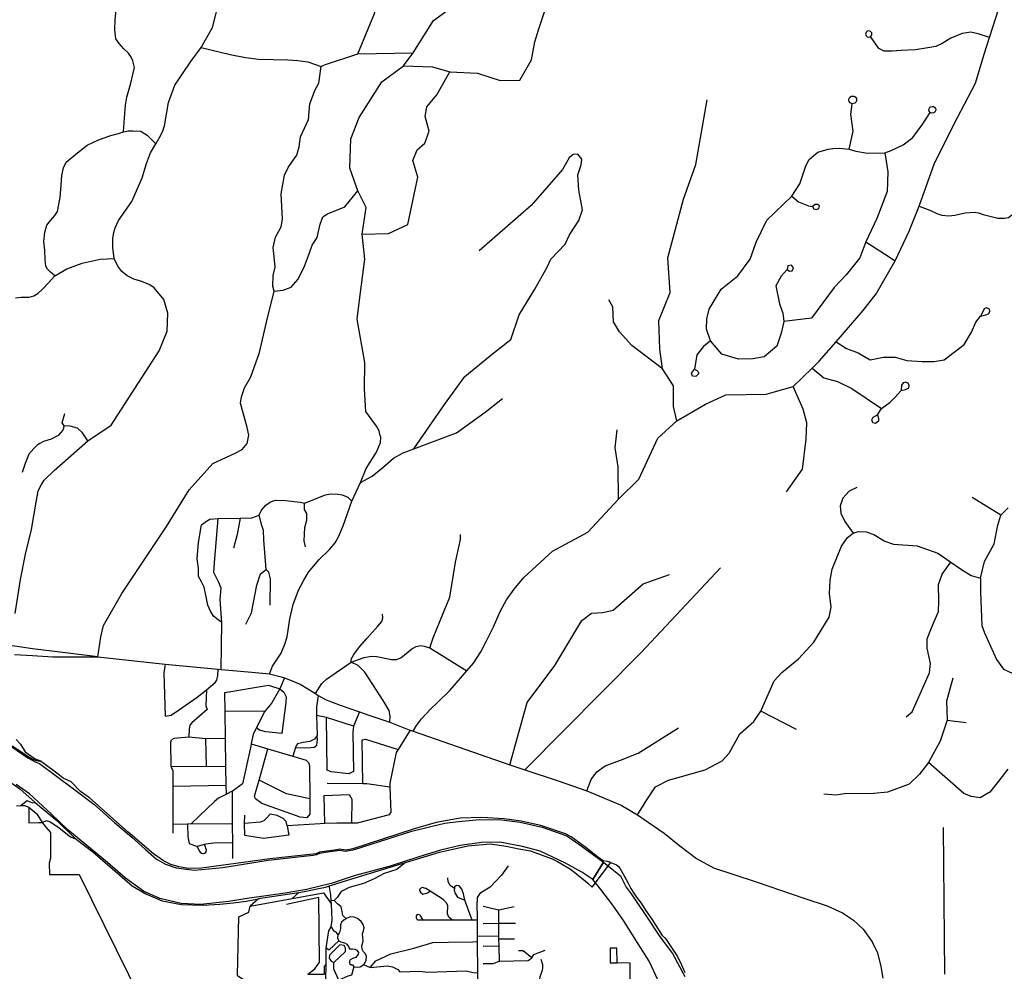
# Model space of a CAD drawing. Header units: millimetres. Extents: x 35 to 72953, y -43 to 70184.
# Tile 105 of 204: x 36299 to 38862, y 37154 to 39632. Entities that reach past the tile are written whole.
import ezdxf

# ---------------------------------------------------------------- set-up
doc = ezdxf.new("R2010")
doc.units = ezdxf.units.MM
doc.layers.add('roads_3', color=3, linetype='Continuous')
doc.layers.add('water', color=7, linetype='Continuous')

msp = doc.modelspace()

# ---------------------------------------------------------------- linework, layer by layer
at = {"layer": 'roads_3'}
for points in [[(37178.69, 39186.47), (37158.45, 39245.76), (37160.43, 39322.16), (37182.61, 39377.47), (37241.14, 39470.99), (37297.68, 39512.24), (37323.31, 39545.89), (37375.78, 39630.36), (37477.75, 39704.82), (37536.29, 39773.21), (37575.64, 39840.58), (37613.97, 39922.02), (37671.49, 39984.39), (37720.97, 40007.54), (37762.38, 40014.6), (37801.75, 40037.75), (37833.04, 40064.91), (37869.36, 40132.29), (37867.21, 40329.29), (37862.11, 40406.68), (37865.05, 40532.33), (37870.06, 40592.64), (37965.92, 40702.27)], [(37178.87, 39543.79), (37222.24, 39648.36), (37238.36, 39706.67), (37266.61, 39777.06), (37318.08, 39829.35), (37391.81, 39840.46), (37458.44, 39893.78), (37485.67, 39960.14), (37484.6, 40051.61), (37522.91, 40162.21), (37586.49, 40233.61), (37677.36, 40288.96), (37739.94, 40348.31)], [(36544.75, 39010.81), (36540.88, 39038.83), (36540.99, 39063.41), (36543.35, 39078.09), (36547.36, 39090.62), (36556.31, 39109.25), (36591.03, 39159.13), (36617.3, 39220.35), (36628.77, 39258.05), (36639.33, 39285.9), (36652.69, 39309.53), (36665.96, 39331.48), (36671.26, 39342.67), (36675.49, 39355.94), (36686.24, 39416.53), (36702.38, 39461.57), (36744.36, 39523.52), (36771.52, 39560.15), (36800.81, 39611.88), (36820.36, 39690.78)], [(37323.27, 37779.73), (37331.78, 37794.38), (37344.52, 37811.61), (37368.45, 37837.16), (37386.59, 37854.65), (37418.53, 37885.46), (37462.41, 37936.93), (37480.04, 37956.93), (37499.38, 37986.72), (37514.24, 38015.1), (37531.81, 38051.76), (37549.14, 38091.21), (37566.4, 38121.9), (37586.25, 38149.19), (37611.6, 38179.51), (37685.46, 38248.74), (37777.36, 38298.07), (37857.81, 38383.98), (37910.61, 38435.89), (37959.73, 38542.39), (38009.5, 38587.76), (38084.14, 38631.13), (38136.65, 38655.3), (38241.71, 38657.38), (38312.69, 38677.35), (38361.65, 38724.63), (38379.82, 38743.25), (38424.23, 38793.55), (38494.37, 38875.53), (38528.17, 38918.78), (38578.08, 39004.05), (38614.65, 39081.92), (38640.61, 39147.04), (38680.45, 39258.67), (38739.55, 39376.3), (38786.83, 39467.56), (38809.72, 39542.81), (38823.59, 39586.02), (38855.83, 39686.73)], [(37418.9, 39496.23), (37490.62, 39493.26), (37549.22, 39474.2), (37600.73, 39475.24), (37630.99, 39527.54), (37640.06, 39574.79), (37650.14, 39608.97), (37679.37, 39697.45)], [(36569.03, 39340.55), (36571.93, 39376.43), (36574.41, 39410.01), (36577.62, 39430.63), (36588.3, 39467.05), (36594, 39492.99), (36597.39, 39507.93), (36593.18, 39525.38), (36588.93, 39534.51), (36582.19, 39545.23), (36569.79, 39556.56), (36557.28, 39570.62), (36549.32, 39582.94), (36546.39, 39606.4), (36547.14, 39632.28), (36549.4, 39658.41)], [(38513.54, 39588.25), (38515.83, 39590.36), (38517.23, 39593.41), (38516.83, 39598.3), (38514.06, 39601.84), (38509.18, 39603.43), (38504.99, 39602.3), (38502.53, 39600.09), (38501.24, 39597.48), (38500.92, 39595.08), (38501.26, 39592.87), (38502.32, 39590.63), (38505.18, 39588.02), (38509.39, 39587), (38513.54, 39588.25)], [(38823.59, 39586.02), (38793.6, 39596.01), (38774.67, 39599.54), (38752.53, 39596.69), (38722.55, 39584.23), (38700.07, 39570.71), (38683.65, 39562.52), (38663.29, 39558.95), (38630.45, 39554.31), (38593.67, 39552.5), (38570.82, 39550.35), (38549.04, 39550.33), (38535.47, 39557.07), (38513.54, 39588.25)], [(36771.52, 39560.15), (36846.34, 39541.71), (36886.35, 39533.56), (36920.81, 39529.31), (36996.57, 39527.6), (37022.64, 39526.39), (37049.16, 39522.4), (37083.94, 39510.56), (37092.55, 39515.21), (37178.87, 39543.79), (37323.31, 39545.89)], [(36502.08, 37973.56), (36509.5, 38025.67), (36516.94, 38054.71), (36564.62, 38137.82), (36681.2, 38312.57), (36739.74, 38408.11), (36801.32, 38476.5), (36859.9, 38503.68), (36877.49, 38513.37), (36891.02, 38529.24), (36894.79, 38550.34), (36890.99, 38570.46), (36873.13, 38633.93), (36875.98, 38650.47), (36883.98, 38673.64), (36900.69, 38702.76), (36922.8, 38765.62), (36941.05, 38844.69), (36960.79, 38925.85), (36957.31, 38938.24), (36958.43, 38965.95), (36964.13, 38987.64), (36961.68, 39005.88), (36958.57, 39039.57), (36964.8, 39066), (36979.07, 39092.83), (36983.02, 39113.14), (36979.7, 39179.31), (36987.76, 39227.57), (36997.72, 39247.82), (37009.31, 39263.99), (37020.59, 39279.22), (37025.9, 39301.49), (37030.13, 39327.12), (37050.89, 39372.24), (37054.27, 39413.1), (37061.38, 39431.67), (37066.62, 39448.28), (37077.72, 39467.39), (37083.94, 39510.56)], [(37297.68, 39512.24), (37373.44, 39509.27), (37418.9, 39496.23)], [(37189.87, 39073.88), (37258.56, 39075.94), (37309.05, 39099.09), (37335.24, 39222.75), (37322.08, 39265.97), (37333.17, 39293.12), (37353.36, 39311.23), (37364.45, 39342.4), (37354.33, 39380.59), (37358.36, 39405.72), (37384.6, 39436.91), (37418.9, 39496.23)], [(38465.77, 39413.61), (38460.71, 39415.92), (38458.23, 39419.02), (38457.12, 39422.66), (38457.24, 39425.66), (38460.19, 39431.1), (38464.65, 39433.65), (38470.42, 39433.56), (38474.2, 39431.45), (38477.13, 39427.13), (38477.69, 39424.19), (38477.45, 39421.51), (38476.08, 39418.22), (38473.13, 39415.23), (38465.77, 39413.61)], [(38009.5, 38587.76), (38000.59, 38624.86), (38000.55, 38679.14), (37972.23, 38723.36), (37965.38, 38774.24), (37963.03, 38848.73), (37992.3, 38921.79), (37986.49, 39012.04), (38026.66, 39164.71), (38059.17, 39255.67), (38088.34, 39424.16)], [(38458.11, 39295.19), (38468.15, 39342.32), (38462.2, 39386.33), (38465.77, 39413.61)], [(38668.99, 39390.75), (38666.28, 39394.41), (38665.69, 39398.52), (38666.93, 39402.33), (38670.28, 39405.58), (38673.87, 39406.68), (38677.91, 39406.13), (38680.51, 39404.61), (38682.95, 39401.36), (38683.71, 39398.27), (38683.31, 39395.02), (38682.42, 39393.06), (38681.31, 39391.6), (38678.37, 39389.5), (38672.89, 39388.91), (38668.99, 39390.75)], [(38550.84, 39285.45), (38567.71, 39292.01), (38598.64, 39306.69), (38623.84, 39325.4), (38648.47, 39358.61), (38668.99, 39390.75)], [(36390.03, 38965.67), (36379.24, 38974.65), (36370.67, 38982.46), (36366.74, 38990.27), (36365.12, 39007.69), (36363.85, 39032.21), (36361.5, 39054.46), (36364.36, 39079.29), (36369.17, 39097.05), (36379.34, 39110.57), (36390.05, 39122.29), (36396.83, 39132.61), (36403.81, 39169.12), (36406.48, 39201.64), (36408.57, 39227.06), (36412.52, 39246.42), (36419.3, 39261.17), (36444.64, 39282.14), (36473.9, 39305.44), (36503.88, 39319.49), (36535.65, 39330.88), (36556.14, 39335.82), (36569.03, 39340.55), (36581.37, 39342.74), (36593.5, 39343), (36613.95, 39341.76), (36630.62, 39331.72), (36652.69, 39309.53)], [(38296.81, 38981.94), (38303.08, 38977.3), (38309.9, 38978.81), (38312.92, 38986.35), (38307.63, 38993.59), (38298.28, 38991.32), (38296.81, 38981.94), (38281.16, 38964.34), (38267.04, 38939.2), (38277.18, 38892.46), (38285.28, 38868.34), (38288.28, 38846.83), (38281.16, 38815.82), (38269.69, 38782.37), (38236.88, 38754.2), (38207.08, 38749.15), (38169.7, 38748.13), (38126.26, 38761.66), (38097.44, 38795.83), (38086.31, 38826.48), (38087.81, 38853.12), (38093.98, 38878.49), (38124.9, 38930.75), (38168, 38965.76), (38200.23, 39009), (38216.16, 39053.37), (38243.69, 39110.08), (38309.31, 39172.96), (38329.99, 39204.64), (38345.29, 39252.03), (38354.01, 39268.62), (38366.39, 39279.17), (38376.85, 39287.48), (38403.77, 39295.12), (38415.85, 39296.93), (38433.02, 39297.83), (38458.11, 39295.19), (38475.95, 39289.7), (38506, 39284.44), (38550.84, 39285.45)], [(37186.23, 38427.47), (37216.66, 38443.69), (37244.04, 38466.21), (37271.92, 38490.72), (37296.65, 38504.8), (37324.57, 38515.01), (37404.3, 38630.68), (37457.79, 38703.1), (37529.47, 38762.46), (37576.93, 38799.69), (37599.11, 38864.04), (37639.47, 38930.42), (37671.76, 38987.74), (37681.85, 39008.85), (37719.19, 39048.08), (37730.29, 39072.22), (37754.51, 39109.43), (37763.58, 39137.59), (37754.46, 39188.85), (37751.4, 39228.05), (37760.47, 39254.2), (37762.48, 39269.27), (37751.36, 39282.34), (37739.24, 39281.32), (37729.14, 39272.27), (37711.99, 39242.09), (37630.24, 39148.55), (37494.95, 39030.85)], [(38550.84, 39285.45), (38558.65, 39236.64), (38556.9, 39184.94), (38530.46, 39115.05), (38501.82, 39054.3), (38486.11, 39012.3), (38450.61, 38967.99), (38419.32, 38934.79), (38359.78, 38855.32), (38288.28, 38846.83)], [(36948.94, 37928.87), (36956.93, 37949.12), (36967.33, 37964.72), (36979.32, 37982.99), (36989.17, 38006.22), (36994.7, 38025.41), (37001.54, 38072.35), (37010.25, 38109.4), (37024.39, 38146.91), (37038.47, 38172.7), (37050.34, 38193.53), (37078.45, 38226.64), (37105.63, 38253.06), (37120.32, 38269.85), (37129.09, 38285.36), (37140.93, 38314.54), (37163.47, 38378.81), (37186.23, 38427.47), (37200.49, 38463.54), (37227.22, 38506.52), (37237.69, 38531.04), (37238.56, 38545.22), (37236.67, 38552.16), (37234.77, 38561.55), (37227.3, 38573.77), (37199.99, 38612.44), (37196.18, 38670.76), (37197.15, 38740.13), (37176.88, 38852.71), (37182.91, 38901.97), (37196.98, 39008.54), (37189.87, 39073.88), (37200.95, 39143.26), (37178.69, 39186.47)], [(36960.79, 38925.85), (36984.98, 38928.13), (37005.69, 38935.58), (37022.82, 38955.86), (37039.22, 38988.04), (37052.77, 39025.55), (37060.43, 39045.61), (37073.09, 39064.81), (37081.1, 39099.63), (37087.82, 39119.06), (37100.37, 39126.83), (37145.39, 39145.23), (37178.69, 39186.47)], [(38309.31, 39172.96), (38326.48, 39157.89), (38352.25, 39147.35), (38362.35, 39145.85), (38365.89, 39139.83), (38371.95, 39137.81), (38379.53, 39140.85), (38380.53, 39147.37), (38375.48, 39151.4), (38369.92, 39151.39), (38362.35, 39145.85)], [(38640.61, 39147.04), (38668.34, 39136.45), (38686.39, 39128.05), (38699.01, 39123.33), (38717.29, 39121.59), (38732.92, 39123.56), (38760.42, 39129.78), (38783.34, 39131.5), (38795.31, 39129.81), (38807.21, 39125.44), (38845.16, 39115.79), (38862.48, 39115.16), (38872.85, 39117.65), (38881.81, 39123.94)], [(38501.82, 39054.3), (38549.82, 39022.67), (38578.08, 39004.05)], [(36286.95, 38086.09), (36300.64, 38174.57), (36313.53, 38240.53), (36329.66, 38304.88), (36341.74, 38375.67), (36346.94, 38405.34), (36355.48, 38422.2), (36362.58, 38433.48), (36388.03, 38458.14), (36475.74, 38536.18), (36536.4, 38576.84), (36661.55, 38769.93), (36682.54, 38821.4), (36684.13, 38868.05), (36673.6, 38903.44), (36648.89, 38934.36), (36637.22, 38941.87), (36617.04, 38950.39), (36595.42, 38956.45), (36578.14, 38965.15), (36564.29, 38977.01), (36553.76, 38990.39), (36544.75, 39010.81)], [(36287.49, 38907.74), (36302.44, 38910.09), (36322.98, 38909.92), (36335.29, 38913.31), (36346.18, 38919.53), (36358.13, 38930.91), (36374.02, 38947.44), (36390.03, 38965.67), (36420.95, 38983.91), (36461.09, 38998), (36508.05, 39009.08), (36544.75, 39010.81)], [(37972.23, 38723.36), (37892.07, 38784.27), (37860.47, 38819.66), (37844.29, 38845.79), (37842.75, 38884.49), (37832.13, 38903.08)], [(38424.23, 38793.55), (38451.52, 38776.48), (38481.33, 38764.94), (38512.65, 38746.36), (38547.5, 38753.42), (38577.8, 38753.95), (38608.16, 38744.97), (38648.52, 38741.94), (38679.35, 38741.92), (38705.08, 38746.5), (38757.58, 38786.76), (38776.25, 38818.94), (38787.84, 38844.59), (38800.46, 38860.18), (38813.58, 38863.71), (38821.16, 38866.73), (38824.18, 38872.26), (38823.67, 38878.79), (38815.59, 38882.31), (38809.53, 38879.29), (38808.02, 38874.77), (38800.46, 38860.18)], [(38097.44, 38795.83), (38078.76, 38781.24), (38061.61, 38759.61), (38055.07, 38722.41), (38063.66, 38718.39), (38066.7, 38710.85), (38059.12, 38703.31), (38050.54, 38704.31), (38048.01, 38711.85), (38055.07, 38722.41)], [(38361.65, 38724.63), (38392.47, 38699.53), (38427.84, 38690.51), (38464.72, 38672.43), (38542.55, 38620.21)], [(38531.95, 38603.11), (38534.48, 38593.57), (38534.49, 38587.03), (38526.41, 38581), (38519.85, 38582.5), (38516.81, 38590.03), (38520.34, 38597.58), (38531.95, 38603.11), (38542.55, 38620.21), (38565.26, 38636.83), (38576.86, 38648.89), (38593.53, 38667.01), (38604.63, 38669.02), (38613.22, 38673.55), (38614.73, 38679.58), (38612.19, 38685.61), (38605.12, 38688.12), (38599.07, 38686.61), (38594.52, 38681.08), (38593.53, 38667.01)], [(38294.7, 38402.88), (38337.09, 38461.73), (38346.57, 38540.04), (38347.61, 38582.88), (38337.99, 38618.06), (38312.69, 38677.35)], [(37324.57, 38515.01), (37435.66, 38556.31), (37510.38, 38610.64), (37555.82, 38645.86)], [(36414.17, 38574.74), (36409.17, 38582.39), (36415.76, 38607.03)], [(36475.74, 38536.18), (36462.3, 38556.23), (36449.49, 38568.6), (36430.1, 38574.15), (36414.17, 38574.74), (36410.67, 38563.93), (36399.1, 38549.31), (36380.78, 38540.06), (36360.44, 38534.37), (36351.19, 38529.19), (36343.21, 38523.56), (36335.6, 38515.56), (36322.24, 38501.31), (36317.96, 38489.45), (36312.98, 38476.69), (36305.31, 38452.97)], [(37857.81, 38383.98), (37857.05, 38468.02), (37848.93, 38517.27), (37853.95, 38564.53)], [(36502.08, 37973.56), (36382.73, 37988.32), (36331.66, 37994.1), (36285.65, 38001.39), (36234.88, 38006.22), (36196.46, 38012.38), (36166.71, 38017.76), (36120.33, 38043.34), (36083.54, 38074.67), (36057.44, 38107.42), (36035.87, 38140.43), (36024.17, 38161.42), (35999.84, 38198.97), (35987.07, 38222.35), (35970.86, 38250.13), (35924.93, 38318.73), (35883.67, 38365.56), (35797.82, 38433.82), (35709.79, 38477.33)], [(38478.52, 38413.93), (38457.82, 38404.38), (38441.67, 38386.76), (38435.12, 38366.15), (38436.14, 38347.55), (38447.27, 38325.44), (38468.15, 38295.28)], [(36872.89, 38334.07), (36902.81, 38335.59), (36921.77, 38342.39), (36928.15, 38355.46), (36939.54, 38367.81), (36951.91, 38377.15), (36964.54, 38380.83), (36990.88, 38380.48), (37028.58, 38376.27), (37039.78, 38373.09), (37095, 38395.51), (37107.74, 38397.52), (37126.65, 38397.27), (37138.46, 38395.21), (37152.57, 38389.04), (37163.47, 38378.81)], [(38853.39, 38341.95), (38778.19, 38388.55)], [(37042.88, 38259.49), (37039.15, 38275.68), (37040.89, 38309.92), (37045.92, 38329.48), (37046.03, 38346.57), (37040.22, 38356.74), (37039.78, 38373.09)], [(37906.98, 37561.55), (37931.77, 37601.15), (37954.1, 37634.66), (37987.47, 37652.3), (38083.19, 37678.67), (38127.1, 37702.45), (38146.08, 37722.55), (38173.54, 37772.97), (38209.86, 37804.96), (38228.34, 37831.92), (38263.18, 37910.46), (38282.84, 37932.23), (38325.83, 37968.45), (38366, 38011.25), (38406.39, 38076.48), (38411.67, 38102.5), (38406.94, 38137.82), (38408.91, 38172.65), (38414.1, 38201.48), (38438.42, 38261.05), (38453.76, 38284.18), (38468.15, 38295.28), (38481.35, 38299.25), (38502.65, 38299.05), (38522.43, 38291.55), (38550.77, 38274.65), (38573.81, 38266.78), (38635.03, 38262.42), (38688.66, 38243.46), (38722.73, 38219.66), (38750.27, 38200.4), (38775.69, 38185.09), (38800.09, 38178.29), (38810.91, 38221.51), (38835.93, 38267.2), (38844.92, 38316.57), (38853.39, 38341.95), (38872.48, 38361.4)], [(36824.57, 38063), (36815.42, 38069.7), (36803.28, 38078.75), (36795.24, 38091.89), (36788.44, 38107.71), (36783.26, 38133.64), (36778.6, 38154.42), (36772.34, 38168.64), (36763.82, 38182.39), (36764.29, 38203.98), (36760.71, 38228.5), (36764.43, 38270.97), (36771.89, 38317.18), (36784.57, 38326.42), (36794.03, 38331.4), (36814.95, 38333.93)], [(36824.57, 38063), (36820.93, 38122.47), (36823.59, 38152.14), (36816.8, 38166.7), (36804.11, 38192.81), (36805.56, 38218.31), (36814.95, 38333.93)], [(36814.95, 38333.93), (36872.89, 38334.07)], [(36872.89, 38334.07), (36864.69, 38292.11), (36855.34, 38256.27)], [(36940, 38200.52), (36934.63, 38278.16), (36933.33, 38302.33), (36929.01, 38315.17), (36921.77, 38342.39)], [(37366.54, 37996.33), (37375.08, 38022.61), (37401.95, 38088.34), (37418.3, 38128.88), (37433.17, 38219.87), (37445.95, 38278.59), (37446.01, 38291.81)], [(36887.79, 38058.58), (36902.57, 38087.49), (36915.66, 38159.89), (36925.89, 38189.15), (36940, 38200.52)], [(36951.05, 38107.62), (36951.35, 38176.54), (36947.49, 38193.6), (36940, 38200.52)], [(37613.63, 37679.14), (37916.48, 37984.46), (38123.56, 38205.23)], [(38606.71, 37816.87), (38622.36, 37830.45), (38667.74, 37932.03), (38669.74, 37956.17), (38661.12, 37995.87), (38661.1, 38020.5), (38672.7, 38048.66), (38690.85, 38091.41), (38691.34, 38119.03), (38690.79, 38161.75), (38700.38, 38188.9), (38722.73, 38219.66)], [(37575.13, 37692.14), (37619.51, 37854.56), (37692.18, 37950.44), (37762.28, 38067.92), (37787.52, 38087.04), (37816.84, 38089.06), (37844.08, 38094.62), (37921.82, 38163.54), (37990.5, 38187.71)], [(38800.09, 38178.29), (38800.34, 38141.78), (38803.9, 38055.29), (38810.17, 38035.82), (38841.95, 37965.94), (38860.21, 37941.05), (38880.77, 37931.27), (38934.62, 37929.92), (38954.63, 37920.62), (38985.31, 37896.21), (39022.84, 37889.05), (39049.96, 37900.09), (39068.46, 37916.38), (39095.82, 37964.56), (39124.87, 37996.03)], [(37161.8, 37959.17), (37161.64, 37967.56), (37168.4, 37978.97), (37182.98, 37999.63), (37202.75, 38020.65), (37231.22, 38053.44), (37241.2, 38065.32), (37244.11, 38074.43), (37243.09, 38084.59)], [(36822.97, 37940.69), (36823.82, 38000.98), (36824.57, 38063)], [(37161.8, 37959.17), (37195.43, 37971.87), (37213.47, 37975.06), (37228.3, 37973.93), (37267.01, 37966.13), (37280.08, 37966.21), (37290.54, 37970.37), (37319.2, 37994.24), (37330.66, 38000.4), (37342.68, 38002.41), (37352.07, 38000.94), (37366.54, 37996.33), (37462.41, 37936.93)], [(36284.7, 37979.12), (36331.68, 37976.89), (36384.9, 37973.52), (36502.08, 37973.56)], [(36502.08, 37973.56), (36677.17, 37954.55), (36815.78, 37941.41), (36822.97, 37940.69), (36893.27, 37933.99), (36948.94, 37928.87), (36979.47, 37921.37), (36988.42, 37918.34), (36999.26, 37914.67), (37028.83, 37901.75), (37069.05, 37877.62), (37075.82, 37872.66), (37096.96, 37861.36), (37132.87, 37847.21), (37183.15, 37829.89), (37207.53, 37821.49), (37262.08, 37802.77), (37306.06, 37785.95), (37315.27, 37782.62), (37323.27, 37779.73), (37575.13, 37692.14), (37613.63, 37679.14), (37700.22, 37650.7), (37775.17, 37624.55), (37864.33, 37587.17), (37906.98, 37561.55), (37976.27, 37514.26), (38017.1, 37481.39), (38060.62, 37448.34), (38105.32, 37423.71), (38154.94, 37406.98), (38218.56, 37386.91), (38340.14, 37344.9), (38400.98, 37325.17), (38440.82, 37306.62), (38469.65, 37287.71), (38494.74, 37264.51), (38517.84, 37231.26), (38532.27, 37202.09), (38540.95, 37166.8), (38546.16, 37136.26)], [(35554.4, 37954.86), (35662.31, 37953.81), (35759.3, 37946.82), (35823.46, 37929.75), (35910.36, 37889.58), (36236.52, 37671.57), (36278.34, 37644.17), (36298.8, 37629.35), (36338.57, 37594.03), (36395.2, 37547.23), (36438.65, 37504.27), (36445.91, 37498.72), (36488.93, 37465.85), (36591.54, 37377.16), (36626.65, 37356.32), (36669.86, 37337.99), (36719.88, 37328.22), (36775.42, 37326.49), (36819.62, 37328.78), (36854.08, 37332.55)], [(36677.17, 37954.55), (36674.34, 37931.25), (36677.53, 37819.15)], [(36677.53, 37819.15), (36693.2, 37821.39), (36714.4, 37836.15), (36760.35, 37868.29), (36784.63, 37887.73), (36807.69, 37906.24), (36812.22, 37912.67), (36814.49, 37924.49), (36815.78, 37941.41)], [(37069.05, 37877.62), (37085.67, 37903.94), (37097.55, 37915.47), (37122.16, 37932.5), (37161.8, 37959.17)], [(37262.08, 37802.77), (37263.21, 37818.83), (37260.21, 37833.16), (37244.94, 37859.37), (37197.27, 37933.19), (37180.1, 37950.39), (37161.8, 37959.17)], [(36988.42, 37918.34), (36975.79, 37889.97), (36954.69, 37853.62), (36937.61, 37832.27), (36935.62, 37829.78), (36916.97, 37792.73), (36914.82, 37788.48), (36906.46, 37771.98), (36901.48, 37746.95), (36900.27, 37740.84), (36878.75, 37642.73), (36855.49, 37625.45), (36851.63, 37623.44), (36837.09, 37615.88), (36816.57, 37605.22), (36806.01, 37596.79), (36767.11, 37558.88), (36744.66, 37538.03), (36735.25, 37537.77), (36698.01, 37536.77)], [(38728.33, 37918.02), (38711.76, 37857.99), (38713.25, 37808.34), (38694.98, 37753.37), (38664.86, 37698.45), (38641.34, 37667.86), (38614.65, 37641.48), (38557.93, 37620.55), (38522.78, 37617.8), (38446.15, 37616.3), (38423.25, 37612.94), (38392.44, 37615.99)], [(36784.63, 37887.73), (36783.4, 37845.57), (36786.86, 37836.08), (36747.11, 37801.47), (36741.64, 37795.15), (36739.91, 37785.83), (36739.29, 37763.72)], [(36837.09, 37615.88), (36836.41, 37638.56), (36834.95, 37687.82), (36834.25, 37760.8), (36833.48, 37832.08), (36832.95, 37880.17), (36946.74, 37899.6), (36975.79, 37889.97)], [(36975.79, 37889.97), (36986.23, 37880.99), (36992.29, 37868.69), (36991.29, 37854.37), (36981.24, 37773.45), (36939.57, 37778.2), (36923.16, 37782.21), (36914.82, 37788.48)], [(37075.82, 37872.66), (37071.13, 37842.09), (37071.05, 37820.53), (37072.89, 37768.48)], [(36833.48, 37832.08), (36937.61, 37832.27)], [(37167.79, 37792.6), (37097.77, 37814.88), (37071.05, 37820.53)], [(37183.15, 37829.89), (37167.79, 37792.6), (37165.7, 37777.41), (37167.87, 37674.41), (37155.9, 37668.74), (37109.23, 37673.77), (37098.76, 37678.53), (37097.77, 37814.88)], [(38321.38, 37784.48), (38228.34, 37831.92)], [(37775.17, 37624.55), (37786.17, 37654.04), (37801.61, 37673.4), (37823.25, 37689.05), (37863.07, 37703.85), (37908.92, 37722.82), (38014.02, 37788.21)], [(38713.25, 37808.34), (38762.47, 37802.64)], [(36834.25, 37760.8), (36783.15, 37759.56), (36739.29, 37763.72), (36699.72, 37760.45), (36694.27, 37756.83)], [(36785.21, 37688.57), (36783.15, 37759.56)], [(37315.27, 37782.62), (37283.92, 37732.18), (37278.8, 37723.92), (37261.92, 37643.91), (37262.31, 37634.26), (37264.93, 37568.55), (37260.28, 37561.81), (37177.36, 37539.86), (37162.85, 37539.86), (37124.48, 37539.83), (37093.14, 37538.9), (37081.33, 37538.54), (36995.44, 37533.45), (36992.49, 37544.36), (36984.9, 37552.4), (36969.25, 37560.18), (36951.07, 37563.68), (36940.72, 37552.62), (36934.67, 37545.84), (36925.08, 37542.82), (36884.18, 37539.27)], [(37016.82, 37737.03), (37040.2, 37736.46), (37056.87, 37736.97), (37065.7, 37738.48), (37072.15, 37743.55), (37074.27, 37758.08), (37072.89, 37768.48)], [(37072.89, 37768.48), (37066.44, 37758.83), (37054.08, 37752.55), (37036.65, 37750.02), (37022.01, 37746.5), (37018.98, 37743.48), (37016.82, 37737.03)], [(37838.1, 37437.51), (37829.13, 37440.45), (37818.08, 37442.09), (37802.95, 37452.67), (37772.38, 37476.93), (37734.1, 37504.55), (37719.52, 37512.65), (37655.41, 37533.68), (37604.12, 37545.63), (37560.22, 37551.6), (37501.94, 37554.47), (37445.61, 37553.27), (37382.88, 37541.62), (37323.45, 37524.38), (37166.2, 37473.73), (37147.39, 37470.16), (37131.1, 37472.61), (37124.66, 37470.9), (37079.46, 37464.52), (37070.51, 37460.43), (36949.69, 37447.03), (36880.74, 37437.71), (36771.97, 37422.95), (36737.98, 37422.16), (36713.11, 37426.21), (36691.93, 37432.57), (36672.7, 37442.22), (36647.1, 37460.39), (36580.64, 37516.65), (36480.53, 37606.08), (36456.78, 37622.91), (36433.07, 37647.52), (36411.55, 37657.07), (36399.24, 37667.35), (36358.01, 37697.89), (36354.78, 37699.49), (36350.73, 37700.3), (36342.65, 37702.7), (36331.33, 37706.72), (36320.82, 37713.15), (36311.93, 37718.78), (36278.78, 37740.48)], [(36289.36, 37757.82), (36301.13, 37746.01), (36313.22, 37725.91), (36339.24, 37707.58), (36352.43, 37702.8), (36354.78, 37699.49)], [(36697.95, 37514.49), (36698.01, 37536.77), (36698.3, 37635.9), (36698.41, 37675.36), (36693.01, 37687.95), (36692.1, 37751.2), (36694.27, 37756.83)], [(36901.48, 37746.95), (36944.87, 37734.08), (37009.7, 37714.85), (37044.53, 37704.51), (37050.21, 37697.97), (37052.91, 37689.34), (37053.78, 37603.91), (37054.18, 37564), (37045.82, 37554.17), (37028.76, 37555.35), (36928.83, 37591.61), (36912.36, 37603.51), (36909.96, 37610.36), (36921.84, 37652.44), (36944.87, 37734.08)], [(37016.82, 37737.03), (37009.7, 37714.85)], [(37191.84, 37642.65), (37190.55, 37757.49), (37198.62, 37758.68), (37283.92, 37732.18)], [(36693.01, 37687.95), (36785.21, 37688.57), (36834.95, 37687.82)], [(38871.5, 37680.89), (38850.43, 37653.65), (38824.23, 37621.1), (38798.82, 37606.18), (38775.91, 37609.25), (38756.55, 37617.58), (38664.86, 37698.45)], [(36836.41, 37638.56), (36698.3, 37635.9)], [(37053.78, 37603.91), (36993.12, 37616.66), (36921.84, 37652.44)], [(37262.31, 37634.26), (37202.58, 37642.57), (37191.84, 37642.65), (37099.37, 37643.4)], [(36851.63, 37623.44), (36852.23, 37537.19), (36852.57, 37488.69), (36852.84, 37448.34)], [(37093.14, 37538.9), (37091.61, 37611.84), (37156.23, 37614.85), (37163.12, 37602.95), (37162.85, 37539.86)], [(36290.6, 37585.45), (36301.26, 37586.14), (36311.05, 37585.96), (36322.66, 37581.44), (36342.88, 37564.11), (36357.39, 37541.79), (36367, 37530.15), (36379.05, 37515.54), (36378.55, 37448.76), (36375.3, 37435.87), (36375.87, 37406.07), (36453.36, 37406.25), (36581.66, 37145.69), (36589.62, 37129.51)], [(36301.26, 37586.14), (36315.12, 37597.51), (36317.43, 37599.41), (36332.01, 37593.11), (36338.57, 37594.03)], [(36322.66, 37581.44), (36322.69, 37573.65), (36322.83, 37540.9), (36348.1, 37541.49), (36357.39, 37541.79)], [(36995.44, 37533.45), (36999.33, 37508.94), (36933.44, 37500.1), (36885.21, 37507.87), (36884.18, 37539.27), (36884.43, 37561.38)], [(36445.91, 37498.72), (36430.58, 37503.78), (36401.52, 37527.14), (36377.51, 37543.96), (36368.67, 37545.96), (36357.39, 37541.79)], [(36735.25, 37537.77), (36735.98, 37504.88), (36739.83, 37486.78), (36760.62, 37479.18)], [(36852.23, 37537.19), (36744.66, 37538.03)], [(38707.19, 37147.36), (38704.01, 37529.04)], [(36760.62, 37479.18), (36763.2, 37473.32), (36766.55, 37467.02), (36768.74, 37464.4), (36772.16, 37461.63), (36775.97, 37460.79), (36780.01, 37461.75), (36782.11, 37463.2), (36783.82, 37465.36), (36784.92, 37470.8), (36783.52, 37475.05), (36782, 37478.81), (36779.88, 37484.25)], [(36779.88, 37484.25), (36760.62, 37479.18)], [(36852.57, 37488.69), (36803.25, 37488.31), (36783.44, 37485.09), (36779.88, 37484.25)], [(36887.92, 37337.22), (36920.04, 37343.5), (36925.2, 37344.42), (37025.62, 37359.91), (37034.8, 37361.34), (37095.16, 37373.69), (37104.85, 37376.67), (37152.24, 37391.31), (37303.38, 37437.81), (37391.36, 37464.88), (37465.62, 37481.25), (37523.62, 37486.08), (37564.79, 37479.82), (37598.39, 37473.05), (37628.45, 37468.04), (37659.27, 37457), (37684.78, 37447.47), (37698.68, 37439.93), (37713.33, 37431.4), (37732.54, 37420.6), (37743.66, 37411.57), (37754.27, 37403.28), (37770.5, 37389.71), (37777.46, 37383.75), (37789.43, 37373.21)], [(37303.38, 37437.81), (37280.45, 37419.81), (37247.88, 37409.48), (37221.12, 37395.39), (37193.85, 37382.8), (37156.22, 37372.23), (37135.26, 37362.16), (37125.17, 37346.82), (37117.6, 37338.52), (37109.89, 37337.5)], [(37570.59, 37428.75), (37552.8, 37404.45), (37536.71, 37387.39), (37523.66, 37373.2), (37510.1, 37365.43), (37496.2, 37356.66), (37489.6, 37346.69), (37489.72, 37335.7)], [(37789.43, 37373.21), (37838.1, 37437.51)], [(37838.1, 37437.51), (37852.75, 37431.25), (37856.54, 37428.22), (37860.84, 37422.71)], [(37860.84, 37422.71), (37871.96, 37402.6)], [(37871.96, 37402.6), (37883.1, 37384.26), (37889.93, 37369.69), (37897.5, 37357.62), (37904.08, 37347.57), (37916.47, 37331.75), (37927.59, 37313.91), (37944.53, 37290.04), (37971.27, 37247.49), (37979.17, 37240.8), (37983.21, 37234.77), (38004.45, 37203.62), (38009.51, 37195.57), (38018.36, 37178.74), (38030.43, 37150.88)], [(37090.31, 37109.46), (37090.01, 37122.33), (37093.9, 37126.59), (37096.07, 37133.13), (37096.29, 37173.35), (37096.52, 37215.58), (37103.82, 37259.57), (37109.13, 37268.37), (37109.52, 37270.94), (37112.14, 37287.98), (37110.61, 37329.2), (37109.89, 37337.5), (37108.57, 37352.58), (37105.5, 37373.27), (37104.85, 37376.67)], [(37430.42, 37370.05), (37419.21, 37378.03), (37414.45, 37386.98), (37413.43, 37397.61)], [(37476.74, 37287.96), (37457.39, 37339.93), (37453.82, 37355.95), (37449.39, 37368.26), (37442.78, 37376.53), (37435.49, 37378.04), (37430.91, 37374.33), (37430.42, 37370.05), (37429.9, 37365.55), (37432.79, 37356.95), (37438.56, 37347.33), (37457.39, 37339.93)], [(36920.04, 37343.5), (36898.7, 37323.8), (37008.38, 37343.78), (37089.77, 37358.61), (37110.61, 37329.2)], [(37008.38, 37343.78), (37025.62, 37359.91)], [(37425.2, 37287.93), (37416.04, 37295.01), (37412.81, 37304.28), (37413.31, 37324.7), (37410.25, 37332.47), (37401.26, 37341.74), (37367.16, 37362.98), (37356.31, 37370.06), (37346.81, 37372.25), (37340.71, 37369.38), (37339.35, 37364.65), (37342.25, 37360.27), (37348.52, 37355.54), (37360.55, 37358.93), (37367.16, 37362.98)], [(36854.08, 37332.55), (36887.92, 37337.22)], [(36869.17, 37296.13), (36895.42, 37308.71), (36898.7, 37323.8)], [(37048.63, 37146.71), (37067.02, 37160.52), (37078.86, 37177.88), (37077.25, 37346.27), (36993.65, 37328.63)], [(37148.2, 37291.37), (37140.1, 37300.08), (37138.32, 37310.13), (37135.79, 37322.7), (37126.44, 37330.49), (37117.6, 37338.52)], [(37497.14, 36342.77), (37496.17, 36465.63), (37497.78, 36508.47), (37495.58, 36570.66), (37494.57, 36583.57), (37492.15, 36695.94), (37492.57, 36741.81), (37493.74, 36923.11), (37492.09, 37091.83), (37492.07, 37113.81), (37491.73, 37129.39), (37491.57, 37150.47), (37490.94, 37231.66), (37490.83, 37246.48), (37490.31, 37287.97), (37489.72, 37335.7)], [(37505.15, 37323.58), (37546.5, 37314.42), (37586.08, 37323.38)], [(37490.31, 37287.97), (37476.74, 37287.96), (37425.2, 37287.93), (37348.39, 37287.74), (37334.31, 37287.71), (37331.6, 37292.92), (37331.6, 37298.83), (37334.81, 37303.22), (37339.9, 37302.55), (37342.62, 37296.65), (37348.39, 37287.74)], [(37547.58, 37181.03), (37546.57, 37219.88), (37546.08, 37239), (37545.9, 37246.16), (37545.82, 37279.45), (37546.5, 37314.42)], [(36896.47, 36817.79), (36900.5, 36839.18), (36899.98, 36851.22), (36897.71, 36858.52), (36897.91, 36935.18), (36895.63, 36951.77), (36894.86, 36982.19), (36896.87, 36991.23), (36892.55, 37032.47), (36887.74, 37053.57), (36880.16, 37066.14), (36882.67, 37078.45), (36889.24, 37087.51), (36888.98, 37097.82), (36883.42, 37102.09), (36887.96, 37109.63), (36886.94, 37125.96), (36880.87, 37133), (36866.48, 37141.29), (36865.71, 37143.9), (36869.17, 37296.13)], [(37129.86, 37233.44), (37135.16, 37230.94), (37144, 37228.93), (37150.07, 37225.42), (37154.37, 37218.88), (37156.89, 37212.85), (37164.72, 37212.86), (37171.04, 37212.35), (37176.09, 37209.34), (37180.39, 37203.57), (37179.64, 37198.79), (37174.08, 37190.49), (37164.74, 37187.72), (37158.68, 37184.2), (37157.42, 37181.18), (37157.67, 37175.14), (37161.97, 37171.38), (37165.51, 37170.88), (37168.22, 37165.86), (37177.63, 37164.86), (37185.47, 37165.86), (37192.28, 37170.14), (37194.07, 37172.29), (37197.08, 37175.92), (37200.35, 37183.22), (37201.61, 37193.02), (37199.33, 37199.55), (37194.03, 37205.34), (37190.48, 37211.61), (37189.73, 37220.91), (37190.73, 37227.19), (37192.5, 37233.24), (37191.73, 37243.29), (37191.22, 37251.84), (37193.49, 37259.37), (37195.25, 37267.92), (37192.72, 37276.21), (37187.41, 37284.26), (37177.81, 37291.79), (37169.47, 37295.05), (37160.13, 37296.55), (37150.78, 37293.03), (37148.2, 37291.37), (37142.2, 37287.5), (37136.64, 37281.96), (37134.12, 37275.42), (37133.88, 37265.62), (37131.61, 37255.82), (37127.37, 37249.14)], [(37505.39, 37278.92), (37545.82, 37279.45), (37589.77, 37279.48)], [(37096.52, 37215.58), (37104.61, 37210.56), (37129.86, 37233.44), (37127, 37240.8), (37127.37, 37249.14), (37122.77, 37256.06), (37117.21, 37258.83), (37109.52, 37270.94)], [(37090.31, 37109.46), (37094.21, 37109.5), (37130.94, 37110.02), (37134.4, 37120.36), (37134.73, 37121.33), (37129.9, 37131.52), (37116.51, 37159.79), (37116.75, 37177.38), (37146.79, 37206.31), (37147.04, 37214.61), (37143.25, 37221.89), (37131.89, 37222.89), (37105.38, 37196.48), (37104.12, 37188.43), (37109.18, 37180.64), (37116.75, 37177.38)], [(37211.48, 37164.12), (37225.62, 37181.22), (37265.01, 37200.09), (37324.86, 37214.46), (37373.85, 37229.33), (37414.26, 37229.85), (37478.27, 37231.41), (37490.94, 37231.66)], [(37490.83, 37246.48), (37545.9, 37246.16)], [(37546.08, 37239), (37586.76, 37239.26)], [(37546.57, 37219.88), (37504.92, 37219.1)], [(37632.31, 37189.49), (37609.26, 37207.86), (37597.63, 37207.86)], [(37632.31, 37189.49), (37637.02, 37198.04), (37666.75, 37209.84)], [(37853.78, 37176.75), (37853.65, 37214.82), (37836.02, 37214.76), (37836.15, 37176.69), (37853.78, 37176.75)], [(37048.63, 37146.71), (37092.26, 37146.97), (37092.01, 37166.56), (37093.14, 37169.33), (37096.29, 37173.35)], [(37194.07, 37172.29), (37211.48, 37164.12), (37255.68, 37168.42), (37269.32, 37165.91), (37283.47, 37158.88), (37288.52, 37153.35), (37340.56, 37154.39), (37360.51, 37152.14), (37461.29, 37155.98), (37479.23, 37150.97), (37491.57, 37150.47)], [(37492.07, 37113.81), (37548.26, 37114.06), (37561.29, 37100.82), (37576.61, 37087.56), (37597.55, 37078.58), (37613.89, 37075.88), (37628.7, 37074.29), (37640.16, 37076.65), (37650.21, 37087.15), (37653.2, 37099.5), (37653.57, 37112.94), (37653.18, 37132.72), (37653.74, 37140.75), (37658.8, 37154.93), (37661.04, 37162.78), (37660.47, 37171.17), (37655.96, 37184.79)], [(37547.58, 37181.03), (37531.73, 37174.14), (37505.46, 37173.62)], [(37547.58, 37181.03), (37622.58, 37182.53), (37632.31, 37189.49)], [(37887.89, 37164.44), (37887.85, 37167.36), (37887.73, 37175.8), (37853.78, 37176.75)], [(37168.22, 37165.86), (37162.75, 37143.97), (37153.15, 37141.71), (37143.55, 37137.68), (37139.42, 37135.62), (37129.9, 37131.52)], [(37890.04, 36654.31), (37892.62, 36743.51), (37893.06, 36752.73), (37891.6, 36785.27), (37891.53, 36806.85), (37891.33, 36872.84), (37891, 36885.06), (37890.46, 36904.86), (37889.47, 36954.96), (37889.4, 36984.71), (37888.73, 37015.76), (37889.18, 37094.41), (37887.89, 37164.44)]]:
    msp.add_lwpolyline(points, dxfattribs=at)
at = {"layer": 'water'}
for points in [[(36278.49, 37738.56), (36319.61, 37710.2), (36341.03, 37698.59), (36350.2, 37695.54), (36438.38, 37629.72), (36491.83, 37589.85), (36545.86, 37541.87), (36590.7, 37503.34), (36625.76, 37471.57), (36654.5, 37446.57), (36678.25, 37433.45), (36706.22, 37423.78), (36738.78, 37419.75), (36754.9, 37417.83), (36827.22, 37424.97), (36945.23, 37443.65), (37062.49, 37456.78), (37072.26, 37458.5), (37079.83, 37462.38), (37094.98, 37464.9), (37132.08, 37469.95), (37146.65, 37466.86), (37170.26, 37471.84), (37259.43, 37500.31), (37319.61, 37519.04), (37369.23, 37531.82), (37405.12, 37540.53), (37440.78, 37544.68), (37496.4, 37549.66), (37554.17, 37548.67), (37602.04, 37542.59), (37658.97, 37529.37), (37723.41, 37507.41), (37756.8, 37483.44), (37818.98, 37438.54), (37790.57, 37393.15), (37762.17, 37412.6), (37719.96, 37435.81), (37653.51, 37467.47), (37607.72, 37479.06), (37548.47, 37490.65), (37500.9, 37489.57), (37445.24, 37482.12), (37394.08, 37469.41), (37334.84, 37451.42), (37263.05, 37428.13), (37169.7, 37402.71), (37109.52, 37383.01), (37045.26, 37367.38), (36990.2, 37357.85), (36896.91, 37344.68), (36842.47, 37336.25), (36770.21, 37328.63), (36718.74, 37330.95), (36663.73, 37343.67), (36621.23, 37362.94), (36574.23, 37396.79), (36527.04, 37438.08), (36424.19, 37523.15), (36381.01, 37564.56), (36324, 37616.41), (36289.66, 37641.03)], [(37961.32, 37130.14), (37937.04, 37180.85), (37909.19, 37226.27), (37870.55, 37286.47), (37842.68, 37326.61), (37811.24, 37367.8), (37790.57, 37393.15), (37818.98, 37438.54), (37818.98, 37438.54), (37862.98, 37403.3), (37877.75, 37373.46), (37890.5, 37356.01), (37926.79, 37302.53), (37966.17, 37243.66), (37998.08, 37200.49), (38030.47, 37141.25)]]:
    msp.add_lwpolyline(points, dxfattribs=at)

doc.saveas('drawing.dxf')
